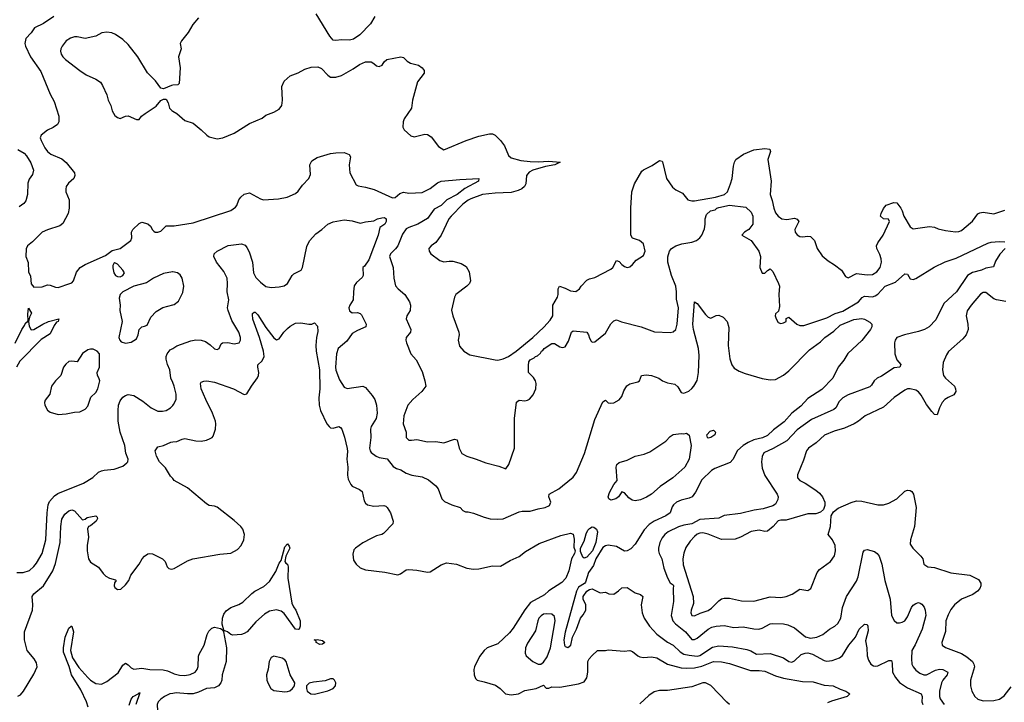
# Model space of a CAD drawing. Header units: inches. Extents: x 1245430 to 1420861, y 606325 to 671315.
# Tile 129 of 256: x 1328864 to 1336167, y 631067 to 636126. Entities that reach past the tile are written whole.
import ezdxf

# ---------------------------------------------------------------- set-up
doc = ezdxf.new("R2010")
doc.units = ezdxf.units.IN
doc.header["$MEASUREMENT"] = 0
doc.layers.add('B3623', color=7, linetype='Continuous')
doc.layers.add('B3633', color=7, linetype='Continuous')

msp = doc.modelspace()

# ---------------------------------------------------------------- linework, layer by layer
at = {"layer": 'B3623', "color": 5}
for points, elevation in [([(1329117.6, 636150), (1329042.2, 636097.8), (1328975.3, 636064.7), (1328950, 636029.5), (1328910, 635986), (1328902, 635950), (1328908, 635930), (1328945.4, 635850), (1329022.1, 635742.1), (1329090, 635574), (1329119.6, 635519.6), (1329155.8, 635410), (1329154.9, 635370), (1329143.8, 635350), (1329113.4, 635326.6), (1329070, 635307.1), (1329022.6, 635270), (1329015.8, 635250), (1329022.6, 635230), (1329050, 635176.3), (1329070.4, 635150), (1329095.5, 635130), (1329175.8, 635095.7), (1329210, 635067.6), (1329270.2, 634990), (1329274.2, 634970), (1329266.5, 634950), (1329225.7, 634914.3), (1329210.2, 634890), (1329205.8, 634870), (1329207.4, 634850), (1329230.4, 634790), (1329232.2, 634730), (1329223.1, 634690), (1329183.7, 634616.3), (1329162.5, 634597.5), (1329070, 634569.6), (1329030.7, 634550), (1328959.9, 634480.1), (1328922, 634450), (1328912.7, 634427.3), (1328911, 634370), (1328926.5, 634326.5), (1328930, 634256), (1328944.2, 634224.2), (1328950, 634168.9), (1328970, 634144), (1329030, 634146.8), (1329070, 634161), (1329090, 634158.8), (1329130, 634142.8), (1329150, 634142), (1329235.3, 634170), (1329250, 634176.3), (1329263.7, 634190), (1329285.4, 634254.6), (1329311.9, 634288.1), (1329350, 634310.8), (1329502, 634378), (1329550, 634416), (1329609.5, 634430.5), (1329688.7, 634490), (1329695.3, 634510), (1329693.2, 634550), (1329703.7, 634570), (1329750, 634614.9), (1329770, 634624.9), (1329814, 634614), (1329835.3, 634595.3), (1329848.5, 634568.5), (1329858.8, 634558.8), (1329870, 634550.7), (1329890, 634550.7), (1329910, 634558.8), (1329950, 634597.3), (1330000, 634597.4)], 860), ([(1330000, 635640.2), (1329990, 635639.3), (1329930, 635613.2), (1329910, 635619), (1329872.5, 635672.5), (1329812.5, 635732.5), (1329741.1, 635850), (1329670, 635941.6), (1329630, 635978.9), (1329575.8, 636015.8), (1329548, 636028), (1329510, 636032.5), (1329472.7, 636027.3), (1329430, 636004.5), (1329350, 635986.6), (1329290, 635997.8), (1329270, 635998.2), (1329240.5, 635990), (1329210, 635969.7), (1329179.6, 635930), (1329170.3, 635910), (1329168.1, 635891.9), (1329172.9, 635870), (1329184.6, 635850), (1329205.3, 635830), (1329310, 635748.4), (1329357.2, 635717.2), (1329430, 635684.4), (1329462.6, 635662.6), (1329479.2, 635639.2), (1329510.5, 635570), (1329521.6, 635530), (1329541.6, 635490), (1329550.5, 635450), (1329570, 635416.3), (1329590, 635400.5), (1329610, 635394), (1329649.4, 635410.6), (1329670, 635413.4), (1329730, 635386.8), (1329750, 635386.8), (1329768.7, 635410), (1329794, 635430), (1329876.2, 635483.8), (1329910, 635526), (1329930, 635538), (1329950, 635536), (1329966.8, 635510), (1329974.8, 635470), (1329992.4, 635452.4), (1330000, 635448)], 880), ([(1328850, 635162.8), (1328897.6, 635137.6), (1328916.1, 635116.1), (1328945.9, 635065.9), (1328967.2, 635010), (1328960.3, 634979.7), (1328935.3, 634944.7), (1328924.5, 634915.5), (1328922.8, 634830), (1328910, 634784.5), (1328895.5, 634764.5), (1328861.5, 634738.5)], 840), ([(1330000, 634256.1), (1329996.6, 634256.6), (1329930, 634243.9), (1329857, 634210), (1329803.8, 634176.2), (1329710, 634149.9), (1329630.2, 634110), (1329608.7, 634090), (1329601.6, 634061.6), (1329608.7, 634010), (1329607.2, 633970), (1329623.8, 633890), (1329598.8, 633770), (1329606, 633750), (1329618, 633738), (1329650, 633728), (1329690, 633737.1), (1329730, 633760.5), (1329743.1, 633790), (1329750, 633830.8), (1329769.6, 633850.4), (1329790, 633853.4), (1329810, 633862.8), (1329837.7, 633922.3), (1329876.6, 633963.4), (1329927.1, 633992.9), (1330000, 634012.2)], 860), ([(1328830, 633728.7), (1328879.4, 633830), (1328900.8, 633859.2), (1328910, 633881.3), (1328917.7, 633882.3), (1328927.2, 633892.8), (1328924.1, 633944.1), (1328930, 633987.7), (1328952, 633950), (1328938, 633922), (1328930.9, 633890), (1328934.7, 633854.7), (1328950, 633827.4), (1328970, 633829.2), (1329035.4, 633870), (1329076.9, 633890), (1329154.9, 633910), (1329148.9, 633890), (1329136.9, 633883.1), (1329121.1, 633858.9), (1329090, 633797.7), (1329023.3, 633756.7), (1328866.1, 633593.9), (1328841.9, 633550)], 840), ([(1330000, 633436.9), (1329986.6, 633470), (1329979.2, 633530), (1329961.5, 633570), (1329951.9, 633610), (1329951.9, 633630), (1329958.3, 633650), (1329981.2, 633678.8), (1330000, 633690.2)], 840), ([(1328842.8, 632030), (1328890, 632029.1), (1328936.9, 632043.1), (1328970, 632072.6), (1328990, 632097.3), (1329030.6, 632170), (1329059.5, 632270), (1329068.1, 632470), (1329075, 632530), (1329085.5, 632554.5), (1329122.3, 632597.7), (1329146.1, 632613.9), (1329338.4, 632690), (1329406.3, 632733.7), (1329448.7, 632771.3), (1329470, 632782), (1329490, 632788.5), (1329566.3, 632793.7), (1329630, 632816.3), (1329659.6, 632840.4), (1329666, 632850), (1329669.4, 632870), (1329652.2, 632912.3), (1329644.1, 632970), (1329608.4, 633070), (1329595.2, 633150), (1329593.8, 633230), (1329598.2, 633270), (1329610, 633301.3), (1329630, 633328.8), (1329650, 633341.5), (1329670, 633347.6), (1329710, 633341.1), (1329778.9, 633298.9), (1329840.5, 633250), (1329890, 633225.7), (1329923.6, 633223.6), (1329950.7, 633229.3), (1329983.6, 633250), (1330000, 633267.4)], 840), ([(1330000, 632724.4), (1329983.7, 632743.7), (1329944.7, 632804.7), (1329901.8, 632850), (1329879.2, 632890), (1329869.7, 632930), (1329890, 632959.1), (1329930, 632970.5), (1329984.4, 632995.6), (1330000, 632997.2)], 820), ([(1328850, 631112.7), (1328870, 631121.6), (1328893.6, 631150), (1328970, 631276.4), (1328993.7, 631330), (1328990, 631359.5), (1328972.8, 631390), (1328919.7, 631450), (1328898.9, 631530), (1328900.5, 631590), (1328958.2, 631750), (1328961.5, 631790), (1328957.8, 631850), (1328969.9, 631870.1), (1329041.6, 631930), (1329110, 632040.3), (1329130, 632095.3), (1329164.6, 632250), (1329168.6, 632370), (1329177, 632423), (1329199, 632461), (1329230, 632485.3), (1329250, 632492.6), (1329270, 632485.5), (1329330, 632420.3), (1329350, 632424), (1329364.5, 632435.5), (1329390, 632442.3), (1329430, 632447.7), (1329438.6, 632438.6), (1329441.3, 632430), (1329432.8, 632410), (1329390, 632375.8), (1329374.8, 632370), (1329366.7, 632353.3), (1329373.7, 632290), (1329364.9, 632230), (1329364.7, 632190), (1329374, 632130), (1329390, 632105.3), (1329450, 632067.3), (1329482.3, 632022.3), (1329502.5, 632002.6), (1329530, 631987.6), (1329575.5, 631975.5), (1329581, 631970), (1329568.4, 631951.6), (1329564.9, 631930), (1329570, 631918.8), (1329590, 631903.8), (1329614.2, 631905.9), (1329650, 631937.3), (1329673.3, 631970), (1329689.2, 632010), (1329749.6, 632090), (1329772, 632130), (1329789.7, 632150.3), (1329813.8, 632166.2), (1329830, 632170.6), (1329850, 632168), (1329924, 632130), (1329943.8, 632110), (1329957.3, 632070), (1329970, 632057.3), (1329990, 632053.4), (1330000, 632056.3)], 820), ([(1329371.4, 631030), (1329360.4, 631070), (1329318.5, 631158.5), (1329247.7, 631270), (1329232.3, 631332.3), (1329190, 631438), (1329188.9, 631470), (1329201.7, 631550), (1329230, 631615.5), (1329246.6, 631630), (1329251.3, 631630), (1329264.1, 631590), (1329241.9, 631450), (1329256.4, 631396.4), (1329304, 631324), (1329370, 631250.1), (1329390, 631230.1), (1329430, 631206.5), (1329470, 631200.7), (1329510, 631219.8), (1329594.5, 631285.5), (1329630, 631341.8), (1329650, 631356.6), (1329670, 631345.4), (1329690, 631322.6), (1329710, 631311.2), (1329770, 631320.8), (1329830, 631309.4), (1329928.7, 631308.7), (1329960.6, 631300.6), (1330000, 631282.1)], 780), ([(1329675.2, 631044.8), (1329692.2, 631090), (1329706.4, 631110), (1329747.2, 631132.8), (1329750, 631138.8), (1329755.9, 631135.9), (1329724.6, 631050)], 760), ([(1330000, 631132.9), (1329978.3, 631130), (1329938, 631110), (1329910.2, 631090), (1329891, 631070), (1329883.5, 631050), (1329890, 630958.8), (1329905.9, 630910), (1329975, 630790), (1330000, 630760.8)], 780)]:
    msp.add_lwpolyline(points, dxfattribs=dict(at, elevation=elevation))
at = {"layer": 'B3623', "color": 5, "elevation": 860}
for points in [[(1329570, 634322.7), (1329562, 634318), (1329555.2, 634304.8), (1329554.4, 634285.6), (1329563.2, 634250), (1329575.2, 634230), (1329590, 634222), (1329610, 634221.2), (1329630, 634229.2), (1329641.8, 634250), (1329629.8, 634270), (1329590, 634313.6)], [(1329390, 633685.1), (1329370, 633678.4), (1329330, 633652.3), (1329290, 633589.4), (1329250, 633595.1), (1329230, 633593.3), (1329206.4, 633573.6), (1329188.2, 633550), (1329170, 633489), (1329130, 633449.3), (1329100.7, 633410), (1329087.7, 633350), (1329054.4, 633305.6), (1329048.9, 633290), (1329050.3, 633270), (1329070, 633232.4), (1329090, 633216), (1329150, 633200.4), (1329210, 633205.5), (1329270, 633216.3), (1329310, 633218.4), (1329350, 633239.3), (1329370, 633262.8), (1329391, 633329), (1329430, 633363.8), (1329444.4, 633390), (1329459.1, 633450), (1329452.2, 633472.3), (1329440.7, 633490), (1329439.6, 633510), (1329457.4, 633550), (1329457.2, 633650), (1329439, 633670), (1329410, 633684.5)]]:
    msp.add_lwpolyline(points, close=True, dxfattribs=at)
at = {"layer": 'B3633', "color": 5}
for points, elevation in [([(1330190, 636138.9), (1330149.1, 636090.9), (1330114.6, 636030), (1330064.9, 635970), (1330055.8, 635950), (1330061.3, 635910), (1330043.1, 635850), (1330054.9, 635770), (1330047.1, 635652.9), (1330036.8, 635643.2), (1330000, 635640.2)], 880), ([(1331499.5, 636150), (1331465.9, 636094.1), (1331387.5, 636012.5), (1331339.1, 635980.9), (1331310, 635973.6), (1331250, 635977.2), (1331210, 635971.8), (1331190, 635975.1), (1331164.8, 636004.8), (1331062.4, 636170)], 880), ([(1330000, 635448), (1330030.8, 635430), (1330090, 635378), (1330150, 635358.8), (1330210.8, 635310), (1330251.3, 635270), (1330270, 635258.8), (1330330, 635242.8), (1330370.7, 635250.7), (1330454.8, 635285.2), (1330570, 635357.3), (1330663.2, 635396.8), (1330690, 635418.8), (1330750, 635439.3), (1330790, 635463), (1330809.6, 635490.4), (1330813.3, 635530), (1330809.7, 635630), (1330825.6, 635670), (1330870, 635708.9), (1330930, 635731.8), (1330980.2, 635759.8), (1331025.5, 635774.5), (1331075.4, 635775.4), (1331103.2, 635763.2), (1331150, 635713.7), (1331170, 635700.3), (1331210, 635698.9), (1331250, 635712.2), (1331337.8, 635762.2), (1331385.1, 635794.9), (1331430, 635814.4), (1331470, 635812.7), (1331490, 635802), (1331510, 635782.8), (1331530, 635778.2), (1331551.7, 635788.2), (1331567.4, 635812.6), (1331588.1, 635831.9), (1331691, 635851), (1331710, 635844.6), (1331737.6, 635817.6), (1331763.4, 635803.4), (1331822.8, 635790), (1331850.7, 635770), (1331864, 635750), (1331864, 635730), (1331814.6, 635665.4), (1331778, 635530), (1331770.4, 635470), (1331716.5, 635390), (1331708.5, 635370), (1331706.4, 635330), (1331715.8, 635310), (1331766.2, 635266.2), (1331790, 635256.8), (1331870, 635277), (1331890, 635275.7), (1331916.8, 635256.8), (1331970, 635185), (1332010, 635161.1), (1332175.1, 635230), (1332270, 635263.2), (1332350, 635280.1), (1332370, 635279.5), (1332391, 635270), (1332430.2, 635230), (1332459, 635190), (1332490, 635120.4), (1332510, 635101.3), (1332582.4, 635082.4), (1332650, 635074), (1332710, 635071.9), (1332790, 635077.9), (1332872, 635070), (1332832.7, 635050), (1332763.3, 635036.7), (1332669.6, 635010.4), (1332643, 634997), (1332622.4, 634970), (1332617.8, 634910), (1332609.2, 634890.8), (1332587.8, 634872.2), (1332560.5, 634859.5), (1332510, 634845.5), (1332390, 634841), (1332296, 634830), (1332210, 634798.6), (1332190, 634787.2), (1332150, 634758.6), (1332063.5, 634670), (1332048.2, 634650), (1331991.5, 634528.5), (1331950, 634475.1), (1331916, 634450), (1331898.8, 634430), (1331900.7, 634410), (1331914.8, 634390), (1331980.3, 634340.3), (1332010, 634330.4), (1332050, 634337), (1332076.2, 634336.2), (1332139.9, 634319.9), (1332177, 634297), (1332197.1, 634257.1), (1332207.6, 634190), (1332199.6, 634170), (1332180.3, 634150), (1332100.3, 634090), (1332088.2, 634070), (1332068.1, 633971.9), (1332076, 633930), (1332122.4, 633810), (1332124.4, 633790), (1332117, 633750), (1332125.9, 633705.9), (1332158, 633670), (1332202.9, 633642.9), (1332390, 633604.9), (1332410, 633603), (1332450, 633612.7), (1332489.7, 633630.3), (1332546.6, 633670), (1332670, 633770.5), (1332752.5, 633847.5), (1332799.8, 633900.2), (1332818, 633930), (1332819.6, 634010), (1332852, 634070), (1332858.4, 634090), (1332857.2, 634130), (1332869.1, 634150.9), (1332910, 634137.1), (1332950, 634115.5), (1332990, 634110.6), (1333017.2, 634130), (1333029.4, 634150), (1333070, 634195.5), (1333090, 634205.5), (1333130, 634214.2), (1333250, 634277.6), (1333262.4, 634290), (1333290, 634341.6), (1333310, 634333.7), (1333330, 634310.4), (1333350, 634296.4), (1333370, 634290.4), (1333390, 634294.9), (1333409.7, 634310.3), (1333437.4, 634342.6), (1333490, 634379.4), (1333503.4, 634410), (1333490, 634464.8), (1333462.2, 634490), (1333410, 634505.6), (1333398.1, 634530), (1333396.4, 634730), (1333404.1, 634850), (1333425, 634910), (1333477.8, 635002.2), (1333490, 635013.9), (1333555.9, 635044.1), (1333610, 635082.4), (1333630, 635078.4), (1333633.2, 635073.2), (1333661.2, 634950), (1333705.3, 634885.3), (1333730, 634864.4), (1333780.9, 634840.9), (1333819.1, 634790), (1333850, 634783.2), (1333870, 634784.3), (1334026, 634810), (1334091.3, 634830), (1334113.1, 634850), (1334137.3, 634910), (1334147.7, 634950), (1334158.5, 635041.5), (1334165.3, 635070), (1334175.8, 635090), (1334233.3, 635130), (1334310, 635162.2), (1334391.9, 635171.9), (1334427.5, 635167.5), (1334433.4, 635150), (1334412.2, 635090), (1334438.3, 634930), (1334431.6, 634830), (1334446.3, 634786.3), (1334456.9, 634730), (1334470, 634695.5), (1334490, 634668.7), (1334517.3, 634650), (1334555, 634644.9), (1334610, 634653.7), (1334630, 634646.8), (1334642, 634630), (1334614.6, 634570), (1334616.5, 634550), (1334630, 634530.4), (1334650, 634519.6), (1334670, 634516.9), (1334710, 634522.4), (1334730, 634518.4), (1334740.5, 634510), (1334759.5, 634490), (1334778.6, 634430), (1334816.7, 634376.7), (1334859.8, 634339.8), (1334908.4, 634310), (1334959.6, 634270), (1334990, 634223.7), (1335010, 634211.6), (1335070, 634244), (1335150, 634234.7), (1335190, 634237.3), (1335222, 634258), (1335245.7, 634290), (1335255.1, 634330), (1335253.7, 634353.7), (1335244.7, 634384.8), (1335222.4, 634430), (1335219.6, 634450), (1335228.3, 634471.7), (1335269.4, 634530), (1335315.3, 634630), (1335308.4, 634648.4), (1335270, 634649.2), (1335249.2, 634670), (1335253.2, 634690), (1335270, 634726), (1335290, 634750.3), (1335348, 634770), (1335370, 634767.7), (1335399.3, 634730), (1335410.4, 634710), (1335423, 634670), (1335469.1, 634590), (1335490, 634574.9), (1335612.2, 634592.2), (1335650, 634588.2), (1335676.2, 634576.2), (1335730, 634563.7), (1335805.4, 634554.6), (1335830, 634556.4), (1335850, 634564.4), (1335870, 634580.4), (1335930, 634633.7), (1335970, 634686.7), (1335985.9, 634694.1), (1336010, 634698.5), (1336090, 634687.6), (1336170, 634713)], 880), ([(1330000, 634597.4), (1330010, 634597.4), (1330150, 634621.5), (1330430, 634712), (1330464.7, 634735.3), (1330475.1, 634750), (1330490, 634790.6), (1330503.6, 634810), (1330530, 634832.2), (1330550, 634838.4), (1330570, 634842.4), (1330650, 634797.1), (1330671.9, 634791.9), (1330783, 634797), (1330848.3, 634811.7), (1330910, 634838), (1330930, 634855.3), (1330961.4, 634898.6), (1331009.9, 634950.1), (1331021.9, 634978.1), (1331016, 635050), (1331030, 635079.4), (1331070, 635103.9), (1331170, 635133.4), (1331210, 635139.7), (1331270, 635141.5), (1331307.6, 635127.6), (1331317.6, 635110), (1331307.4, 635050), (1331312.6, 634990), (1331361.1, 634901.1), (1331374, 634894), (1331430, 634885.5), (1331493.6, 634866.4), (1331630, 634804.9), (1331650, 634807.7), (1331682.8, 634837.2), (1331710, 634846.4), (1331750, 634840.3), (1331850, 634845.4), (1331910, 634874.5), (1331963.2, 634916.8), (1331990, 634928.7), (1332130, 634942.4), (1332270.7, 634950), (1332267.6, 634930), (1332164.7, 634875.3), (1332110, 634830.8), (1332032.6, 634790), (1331990, 634749.9), (1331937.8, 634722.2), (1331890, 634651.5), (1331817.3, 634610), (1331750, 634586.9), (1331730, 634575.6), (1331704.7, 634535.3), (1331668.2, 634450), (1331652.9, 634427.1), (1331615.6, 634390), (1331608.2, 634370), (1331635.6, 634290), (1331640.3, 634210), (1331652.4, 634152.4), (1331670.4, 634130), (1331722, 634090), (1331755.2, 634035.2), (1331763.1, 634010), (1331760.3, 633970), (1331734.9, 633930), (1331731.5, 633910), (1331765.3, 633830), (1331762, 633810), (1331730.4, 633770), (1331728, 633750), (1331732.2, 633730), (1331765.5, 633650), (1331804.4, 633604.4), (1331850, 633518.8), (1331870.4, 633449.6), (1331877, 633410), (1331847, 633370), (1331779.5, 633310), (1331743.7, 633270), (1331713.4, 633190), (1331708.8, 633130), (1331730.6, 633069.4), (1331730.8, 633030), (1331750, 633010.8), (1331770, 633008.5), (1331810, 633014.9), (1331890, 632997.1), (1331950, 632998.8), (1332010, 632990.8), (1332090, 633016), (1332110, 633011.3), (1332123, 632950), (1332143.1, 632910), (1332181.3, 632890), (1332250, 632869.6), (1332321.1, 632841.1), (1332417.3, 632817.3), (1332470, 632797.8), (1332491.9, 632828.1), (1332533.6, 632950), (1332534.2, 633170), (1332550, 633291.3), (1332570, 633306.8), (1332610, 633302), (1332630, 633304.9), (1332645.8, 633314.2), (1332673.6, 633346.4), (1332691.8, 633390), (1332694.5, 633430), (1332689.4, 633450), (1332674.2, 633474.2), (1332639.3, 633510), (1332638, 633562), (1332641.2, 633590), (1332650, 633604.7), (1332680.4, 633619.6), (1332690, 633630.8), (1332704.7, 633635.3), (1332726, 633654), (1332735.3, 633670), (1332745.1, 633674.9), (1332753.2, 633690), (1332810, 633726.8), (1332830, 633726), (1332870, 633701), (1332890, 633696), (1332910, 633701), (1332935.8, 633744.2), (1332957.7, 633810), (1332970, 633820.2), (1333070.1, 633810.1), (1333083.7, 633790), (1333090, 633764.7), (1333102.4, 633742.4), (1333110, 633734.8), (1333130, 633737.3), (1333210, 633801.6), (1333248.7, 633871.3), (1333270, 633893.4), (1333290, 633902), (1333327, 633887), (1333474, 633850), (1333573.7, 633813.7), (1333690, 633807.9), (1333710, 633813.1), (1333730, 633828.8), (1333740.3, 633870), (1333750.5, 633990), (1333735, 634055), (1333736.3, 634110), (1333730.5, 634150), (1333697.5, 634230), (1333671.7, 634330), (1333672.2, 634367.8), (1333683, 634410), (1333698.4, 634430), (1333730.8, 634449.2), (1333775.2, 634464.8), (1333850, 634475.9), (1333885.1, 634490), (1333909.6, 634510), (1333923.6, 634530), (1333943.9, 634576.1), (1333949.6, 634610), (1333949.4, 634650.6), (1333958, 634682), (1333988, 634710), (1334023.3, 634716.7), (1334036, 634730), (1334050, 634734.2), (1334130, 634750.8), (1334250, 634737), (1334290, 634700.5), (1334303.1, 634670), (1334302.4, 634610), (1334271.8, 634570), (1334240.5, 634550), (1334220.7, 634530), (1334288.4, 634488.4), (1334345.8, 634410), (1334358.2, 634370), (1334353.4, 634290), (1334370, 634248.5), (1334390, 634248.4), (1334410, 634268), (1334430, 634279.3), (1334450, 634259.1), (1334493.1, 634170), (1334500.2, 634150), (1334494, 634090), (1334499, 634001), (1334493.4, 633966.6), (1334470, 633946), (1334468, 633930), (1334474, 633910), (1334490, 633882), (1334510, 633873.4), (1334530, 633878), (1334549.2, 633890), (1334550, 633912), (1334570, 633921), (1334628.2, 633868.2), (1334650, 633858.9), (1334679.5, 633860.5), (1334770, 633888.1), (1334850, 633915.5), (1334912.5, 633947.5), (1334970, 633966.2), (1335084.8, 634035.2), (1335113.5, 634066.5), (1335130, 634075.8), (1335190, 634072.1), (1335210, 634078.4), (1335230, 634091.8), (1335283.4, 634150), (1335359.7, 634180.3), (1335430, 634242), (1335450, 634239.1), (1335470, 634206), (1335490, 634200.8), (1335510, 634207.6), (1335648, 634292), (1335727.7, 634332.3), (1335810, 634358), (1336046, 634470), (1336070, 634477.3), (1336130, 634482), (1336170, 634480.7)], 860), ([(1330000, 633690.2), (1330030, 633708.4), (1330134.7, 633745.2), (1330170, 633753.1), (1330210, 633751.7), (1330241.6, 633741.6), (1330277.1, 633717.1), (1330310, 633685.7), (1330330, 633681.6), (1330342.7, 633690), (1330357.6, 633722.4), (1330368.2, 633731.8), (1330407.5, 633732.5), (1330455.9, 633724.1), (1330492.8, 633730), (1330501.5, 633750), (1330501, 633770), (1330490, 633809.2), (1330437.2, 633897.2), (1330409.8, 633970), (1330406.6, 633990), (1330414.4, 634050), (1330402.1, 634110), (1330405.8, 634170), (1330402.5, 634210), (1330379.2, 634259.2), (1330323.5, 634330), (1330304.5, 634370), (1330307, 634390), (1330329.6, 634410), (1330410, 634453), (1330510, 634464.4), (1330535.8, 634455.8), (1330550, 634437.3), (1330565.2, 634405.2), (1330590.2, 634330), (1330599.6, 634250), (1330616, 634216), (1330650, 634180.4), (1330690, 634148.8), (1330730, 634140.3), (1330790, 634144.9), (1330825.5, 634154.5), (1330849.6, 634170), (1330884.5, 634230), (1330897.6, 634242.4), (1330952.1, 634270), (1330961.5, 634290), (1330994.4, 634445.6), (1331013.9, 634486.1), (1331060.5, 634539.5), (1331105.6, 634570), (1331148.9, 634611.1), (1331190, 634627.8), (1331270, 634642), (1331330, 634634), (1331390, 634618.4), (1331430, 634628.5), (1331490, 634635.6), (1331517, 634650), (1331550, 634658.2), (1331570, 634659), (1331583.1, 634650), (1331582.6, 634630), (1331572, 634610), (1331535.2, 634584.8), (1331523.1, 634530), (1331454, 634346), (1331422, 634298), (1331410.6, 634290), (1331410.8, 634230), (1331404.1, 634215.9), (1331361.4, 634178.6), (1331345.5, 634154.5), (1331339, 634110), (1331338.5, 634050), (1331312.2, 634010), (1331304.9, 633990), (1331310, 633967.7), (1331330, 633952.7), (1331370, 633954.6), (1331390, 633947.2), (1331398.6, 633938.6), (1331432.9, 633870), (1331432.4, 633850), (1331370, 633823.6), (1331330, 633799.5), (1331290, 633742.1), (1331227.1, 633690), (1331214.2, 633650), (1331206, 633550), (1331209.4, 633529.4), (1331236.3, 633456.3), (1331270, 633402.4), (1331292.2, 633392.2), (1331410.4, 633410.4), (1331430, 633399.1), (1331479.8, 633339.8), (1331498.5, 633310), (1331510.9, 633270), (1331516.8, 633210), (1331509.4, 633170), (1331470.2, 633110), (1331466.7, 633090), (1331469.3, 633030), (1331459.6, 632950), (1331463.1, 632930), (1331470, 632919.3), (1331508.5, 632890), (1331530, 632880.7), (1331590, 632871.1), (1331635.5, 632815.5), (1331660, 632800), (1331690.8, 632790), (1331730, 632764.9), (1331772, 632750), (1331850, 632737.6), (1331896.4, 632716.4), (1331951.3, 632671.3), (1331968.5, 632650), (1331995.6, 632575.6), (1332016.1, 632556.1), (1332070, 632530.5), (1332130.4, 632510.4), (1332150, 632487.3), (1332170, 632478.8), (1332190, 632478.8), (1332230, 632468.4), (1332310, 632437.7), (1332353, 632427), (1332410, 632423.1), (1332450, 632426.7), (1332570, 632478.7), (1332590, 632483.1), (1332650, 632483.1), (1332710, 632501.1), (1332762, 632510), (1332794.2, 632525.9), (1332802.9, 632550), (1332789.6, 632590), (1332791.6, 632610), (1332864.2, 632650), (1332889.6, 632670), (1332970, 632735.5), (1332994.7, 632770), (1333052.5, 632910), (1333130, 633163), (1333190, 633294.8), (1333210, 633306), (1333230, 633286), (1333250, 633282.8), (1333270, 633287.3), (1333310, 633307.3), (1333330, 633334), (1333345.8, 633374.2), (1333368.2, 633411.8), (1333390, 633427.4), (1333450, 633440.7), (1333461.2, 633450), (1333475.3, 633490), (1333510, 633493.4), (1333550, 633488), (1333604.7, 633470), (1333631.3, 633450), (1333670, 633434), (1333723.9, 633423.9), (1333744.5, 633404.4), (1333770, 633363.9), (1333790, 633357.8), (1333826.6, 633373.4), (1333848.6, 633391.4), (1333865.1, 633410), (1333889.1, 633450.9), (1333900.2, 633510), (1333902.9, 633637.1), (1333898.8, 633690), (1333862.6, 633830), (1333857, 633870), (1333870, 634036), (1333890, 634022.8), (1333950, 633940.5), (1333970, 633921.6), (1333990, 633913.4), (1334030, 633934), (1334050, 633935.5), (1334081.3, 633921.3), (1334110.8, 633890), (1334123.7, 633843.7), (1334118.3, 633710), (1334131.6, 633611.5), (1334146.9, 633566.9), (1334164.4, 633544.4), (1334201.7, 633521.7), (1334244.7, 633504.7), (1334370, 633467.7), (1334430, 633456.3), (1334470, 633459.3), (1334530, 633490.3), (1334570, 633523.8), (1334722, 633678), (1334802.7, 633737.3), (1334837.2, 633770), (1334902.1, 633817.9), (1334950, 633862.6), (1335050, 633904.9), (1335110.4, 633910.4), (1335130, 633906), (1335170, 633883.8), (1335185.5, 633870), (1335183.7, 633850), (1335175.3, 633830), (1335110, 633747.6), (1335006.9, 633653.1), (1334977.8, 633602.2), (1334934.6, 633550), (1334894.3, 633470), (1334814.4, 633385.6), (1334710, 633317.3), (1334657.4, 633262.6), (1334590.9, 633209.1), (1334534.9, 633145.1), (1334454.1, 633085.9), (1334410, 633045), (1334374.1, 633025.9), (1334308.9, 633011.1), (1334266.8, 632993.2), (1334230.8, 632970), (1334188.2, 632931.8), (1334153.7, 632866.3), (1334134.7, 632845.3), (1334020.2, 632799.8), (1333995.5, 632784.5), (1333923.3, 632716.6), (1333876.5, 632623.5), (1333851.1, 632590), (1333830, 632580.2), (1333770, 632565.5), (1333736.5, 632550), (1333712.9, 632530), (1333704, 632516), (1333687.8, 632470), (1333657.4, 632450), (1333569.6, 632410.4), (1333534.3, 632385.7), (1333495.1, 632344.9), (1333430, 632237.6), (1333396.7, 632203.3), (1333370, 632189.6), (1333350, 632187.8), (1333290, 632220.7), (1333230, 632230.5), (1333210, 632226.5), (1333190, 632214.1), (1333136.6, 632130), (1333120, 632080), (1333083.5, 632030), (1333061.6, 631958.4), (1333053.7, 631946.3), (1333010, 631919.5), (1332994.7, 631890), (1332910, 631586.8), (1332900.5, 631530), (1332905, 631490), (1332910, 631481.2), (1332930, 631472.1), (1332951, 631490), (1332964.5, 631550), (1332994.1, 631610), (1333022.8, 631690), (1333044, 631716), (1333063.2, 631750), (1333062.8, 631790), (1333043.2, 631830), (1333044, 631850), (1333070, 631891.6), (1333090, 631903.9), (1333110, 631906.7), (1333170, 631879.1), (1333210, 631882.8), (1333234, 631870), (1333270, 631867.3), (1333306.8, 631893.2), (1333330, 631916), (1333370, 631918.8), (1333430, 631877.4), (1333470, 631866), (1333486, 631850), (1333473.2, 631790), (1333480.6, 631730), (1333495.8, 631690), (1333534.6, 631630), (1333590.7, 631570.7), (1333670, 631512.3), (1333710, 631489.2), (1333762, 631442), (1333790, 631424.2), (1333830, 631415.3), (1333890, 631407.9), (1333910, 631412.6), (1334003.4, 631476.6), (1334050, 631484.8), (1334150, 631478.4), (1334257.1, 631457.1), (1334287.5, 631447.5), (1334330, 631423.9), (1334430, 631428.1), (1334530, 631395.2), (1334570, 631370.2), (1334590, 631365.2), (1334610, 631375), (1334659.9, 631420.1), (1334690, 631432.2), (1334710, 631434.1), (1334743.3, 631423.3), (1334830, 631375.5), (1334850, 631371.5), (1334890, 631375.8), (1334944.2, 631395.8), (1334966.4, 631413.6), (1335014.6, 631490), (1335063.6, 631550), (1335090, 631608), (1335130, 631644.9), (1335150, 631642.8), (1335155.8, 631630), (1335156.3, 631596.3), (1335137.2, 631522.8), (1335146.7, 631470), (1335148.8, 631410), (1335159, 631379), (1335178.2, 631350), (1335197.5, 631337.5), (1335210, 631334.6), (1335230, 631338), (1335310, 631375.5), (1335330, 631376.4), (1335336.3, 631356.3), (1335337.9, 631290), (1335360.1, 631250), (1335390, 631214.8), (1335450, 631173.2), (1335549.4, 631129.4), (1335557.1, 631110), (1335555.8, 631070), (1335562.1, 631050)], 840), ([(1336174, 634430), (1336132.7, 634387.3), (1336102.8, 634337.2), (1336085.8, 634294.2), (1336030, 634283.8), (1335997.1, 634270), (1335930, 634252), (1335893.8, 634230), (1335812.8, 634110), (1335717.7, 634022.3), (1335658.7, 633901.3), (1335609.3, 633850.7), (1335575.5, 633830), (1335530, 633813.8), (1335426, 633790), (1335370.3, 633769.7), (1335358.4, 633750), (1335353, 633730), (1335354.4, 633650), (1335370, 633604), (1335398.8, 633570), (1335391, 633550), (1335350, 633544.8), (1335256.2, 633483.8), (1335224.9, 633470), (1335201.5, 633450), (1335183.2, 633416.8), (1335170, 633405.7), (1335010, 633345.3), (1334970, 633324.4), (1334942.9, 633297.1), (1334918, 633250), (1334903.4, 633236.6), (1334736.4, 633163.6), (1334630, 633085.3), (1334554.5, 633005.5), (1334452.7, 632947.3), (1334383.7, 632916.3), (1334370, 632889), (1334366.8, 632850), (1334370, 632803), (1334390, 632748.9), (1334482.7, 632610), (1334490.1, 632590), (1334488, 632570), (1334470, 632536.5), (1334450, 632523.4), (1334378.6, 632501.4), (1334310.8, 632490.8), (1334210, 632466.3), (1334088.3, 632451.6), (1334048.8, 632431.2), (1333910, 632421.4), (1333850, 632388.7), (1333790, 632380.2), (1333750, 632367.2), (1333674.3, 632330), (1333649.2, 632310), (1333630, 632286.6), (1333611.1, 632250), (1333601.1, 632210), (1333601.6, 632190), (1333606.2, 632170), (1333626, 632130), (1333642, 632062), (1333668.8, 631988.8), (1333690, 631951.3), (1333710, 631938), (1333714, 631930), (1333710.8, 631910), (1333713.3, 631813.3), (1333696.2, 631710), (1333708.8, 631670), (1333728.9, 631648.9), (1333803, 631590), (1333850, 631531.2), (1333870, 631531.8), (1333890, 631541.6), (1333970, 631608), (1333997, 631623), (1334030, 631632.2), (1334090, 631635.2), (1334161.6, 631621.6), (1334230, 631625.9), (1334310, 631611), (1334346, 631610), (1334370, 631615.5), (1334430, 631647.2), (1334450, 631650.2), (1334530, 631648.4), (1334561.5, 631641.5), (1334610, 631618.3), (1334692.7, 631552.7), (1334730, 631543.2), (1334777, 631550), (1334820.5, 631570), (1334869.7, 631610), (1334910, 631630.2), (1334932.7, 631650), (1334953.6, 631690), (1334967.2, 631770), (1334997.1, 631850), (1335070, 631963.8), (1335084.1, 631995.9), (1335119.3, 632180.7), (1335130, 632194.9), (1335150, 632198.5), (1335203.6, 632183.6), (1335224.2, 632170), (1335238.3, 632150), (1335259.7, 632090), (1335281.1, 631970), (1335320.2, 631830), (1335330, 631711), (1335350, 631672.7), (1335370, 631657), (1335390, 631655.3), (1335410, 631660.2), (1335430, 631671.7), (1335450, 631699.5), (1335479.3, 631770), (1335490, 631785.7), (1335510, 631800.3), (1335530, 631805.3), (1335542, 631802), (1335554.4, 631794.4), (1335572.1, 631772.1), (1335580.8, 631750), (1335585, 631710), (1335557.1, 631610), (1335507, 631493), (1335482.2, 631450), (1335478.3, 631390), (1335481.9, 631350), (1335490.2, 631330), (1335510, 631306), (1335541.8, 631281.8), (1335570, 631270.2), (1335590, 631269.4), (1335655.9, 631304.1), (1335687, 631313), (1335710.4, 631310), (1335747.6, 631290), (1335743.9, 631270), (1335711.6, 631230), (1335702.2, 631210), (1335685.6, 631150), (1335686.2, 631110), (1335692, 631092), (1335720.7, 631050)], 860), ([(1330000, 634012.2), (1330010, 634014.9), (1330041.3, 634038.7), (1330074.9, 634105.1), (1330082, 634150), (1330069.8, 634210), (1330054.1, 634234.1), (1330035.8, 634250), (1330000, 634256.1)], 860), ([(1336177.3, 634037.3), (1336108.7, 634048.7), (1336090, 634058), (1336030, 634103.6), (1336010, 634103.6), (1335990, 634091.3), (1335920.3, 634010), (1335892.7, 633967.3), (1335884.6, 633930), (1335897.4, 633870), (1335898.9, 633830), (1335884.2, 633790), (1335859.4, 633760.6), (1335753.8, 633666.2), (1335737.5, 633642.5), (1335714.1, 633585.9), (1335707.9, 633532.1), (1335716.5, 633490), (1335730.3, 633470), (1335797.4, 633410), (1335806.3, 633390), (1335807.2, 633370), (1335793.7, 633346.3), (1335750, 633326.2), (1335725.7, 633310), (1335706.3, 633290), (1335685.3, 633250), (1335670, 633198), (1335650, 633200.9), (1335630, 633222.4), (1335590, 633273.5), (1335550, 633343.1), (1335530, 633367.7), (1335510, 633379.8), (1335470, 633390.8), (1335450, 633389.7), (1335430, 633381), (1335350, 633327), (1335270, 633254.8), (1335135.8, 633190), (1335086.4, 633150), (1335052.7, 633130), (1334980.8, 633099.2), (1334904.2, 633075.8), (1334832.7, 633047.3), (1334771.6, 632990), (1334715.3, 632950), (1334699.3, 632930), (1334678.3, 632861.7), (1334632.7, 632752.7), (1334632.4, 632730), (1334650.3, 632710.2), (1334690, 632690.3), (1334770, 632638.9), (1334796.4, 632616.4), (1334818.3, 632590), (1334834.9, 632550), (1334834.9, 632525.1), (1334825.1, 632494.9), (1334804.7, 632475.3), (1334770, 632464.5), (1334710, 632463.9), (1334550, 632417), (1334510, 632417.7), (1334490, 632412.4), (1334453.4, 632370), (1334410, 632334), (1334390, 632331.9), (1334350, 632341.7), (1334290, 632333.6), (1334210, 632289.8), (1334170, 632277.1), (1334070, 632274), (1333970, 632312.7), (1333930, 632322.1), (1333910, 632320.4), (1333890, 632312), (1333870, 632296.6), (1333838.4, 632261.6), (1333806, 632214), (1333789.1, 632170.9), (1333781.8, 632130), (1333785.4, 632085.4), (1333858.6, 631850), (1333861.4, 631798.6), (1333844.9, 631750), (1333842.6, 631730), (1333850, 631710.8), (1333870, 631706.7), (1333912, 631728), (1333970, 631747.3), (1333995.3, 631764.7), (1334050, 631819.7), (1334070, 631832.5), (1334090, 631838.3), (1334130, 631837.4), (1334218.5, 631818.5), (1334310, 631815.5), (1334430, 631848.4), (1334510, 631843.8), (1334549.1, 631850.9), (1334592.6, 631867.4), (1334650, 631906), (1334710, 631895.5), (1334731.5, 631910), (1334778.9, 632030), (1334796.3, 632050), (1334876.9, 632110), (1334907.8, 632152.2), (1334915.6, 632190), (1334912.2, 632230), (1334892, 632272), (1334859.7, 632310), (1334876.9, 632370), (1334883.6, 632450), (1334900.6, 632479.4), (1334935.2, 632504.8), (1335032.5, 632547.5), (1335070, 632559.1), (1335110, 632557.8), (1335230, 632531.1), (1335270.3, 632530.3), (1335310, 632542.9), (1335370, 632574.5), (1335430, 632631.3), (1335450, 632638.5), (1335470, 632636.9), (1335481.6, 632630), (1335494.6, 632610), (1335512.6, 632510), (1335500.3, 632370), (1335471.4, 632270), (1335470, 632238), (1335487.6, 632210), (1335548.5, 632150), (1335561.6, 632130), (1335570.8, 632090), (1335601, 632070), (1335650, 632064.7), (1335770, 632025.4), (1335910.6, 632010), (1335976, 631976), (1335992, 631950), (1335993.1, 631930), (1335984.6, 631910), (1335967.4, 631890), (1335933.2, 631866.8), (1335849.6, 631830.4), (1335798, 631790), (1335770, 631754.3), (1335750, 631716.2), (1335734.3, 631670), (1335730, 631592.7), (1335703.1, 631510), (1335707.2, 631490), (1335730, 631472.2), (1335850, 631428.5), (1335890, 631403.5), (1335930.2, 631370), (1335941.5, 631350), (1335945, 631330), (1335917.3, 631230), (1335916.5, 631190), (1335926, 631150), (1335948, 631110), (1335970.6, 631090.6), (1336010, 631077.3), (1336090, 631080.2), (1336130.6, 631089.4), (1336166.1, 631113.9), (1336219.2, 631180.7)], 880), ([(1330000, 632997.2), (1330030, 633000.3), (1330070, 633017.4), (1330090, 633020.8), (1330170, 633003.7), (1330210, 633002), (1330248.7, 633010), (1330278, 633022), (1330291.5, 633028.5), (1330300.1, 633039.9), (1330316.3, 633090), (1330319.7, 633130), (1330315.6, 633150), (1330295, 633210), (1330244.5, 633310), (1330211.5, 633390), (1330205.1, 633430), (1330210, 633438.8), (1330230, 633447.7), (1330251.5, 633448.5), (1330310, 633440.2), (1330450, 633391.1), (1330530, 633347.6), (1330550, 633352), (1330582.5, 633410), (1330628.2, 633471.8), (1330636.2, 633490), (1330637.8, 633510), (1330629.7, 633550.3), (1330631.1, 633568.9), (1330662.7, 633597.3), (1330677.3, 633630), (1330672.6, 633670), (1330642.4, 633770), (1330592.9, 633907.1), (1330590, 633942), (1330591.5, 633948.5), (1330602.9, 633957.1), (1330610, 633957.1), (1330630, 633937.3), (1330690, 633843.8), (1330750, 633768.8), (1330770, 633754.4), (1330790, 633761.6), (1330822.4, 633810), (1330850, 633838.4), (1330870, 633854.4), (1330910, 633875.5), (1330950, 633878), (1331010, 633868.2), (1331030, 633870.5), (1331050, 633879.1), (1331074.3, 633854.3), (1331075.8, 633815.8), (1331066.2, 633770), (1331061.2, 633710), (1331063.8, 633670), (1331088.4, 633530), (1331090.5, 633390), (1331083, 633323), (1331084.4, 633270), (1331094.3, 633230), (1331142.2, 633130), (1331159.5, 633110), (1331170, 633102.2), (1331190, 633099.6), (1331231.1, 633111.1), (1331243.7, 633103.7), (1331253.4, 633090), (1331273, 633033), (1331292.2, 632947.8), (1331295.1, 632924.9), (1331290.3, 632870), (1331298.6, 632810), (1331295.9, 632750), (1331301.3, 632721.3), (1331320.5, 632680.5), (1331330, 632668.4), (1331385.3, 632645.2), (1331405.5, 632630), (1331419.9, 632559.9), (1331430, 632542), (1331444, 632530), (1331490, 632519.6), (1331565.2, 632525.2), (1331579.9, 632519.9), (1331590.5, 632510.5), (1331613.4, 632470), (1331634, 632410), (1331630.7, 632390), (1331562.3, 632317.7), (1331550.2, 632309.8), (1331510, 632300.4), (1331470, 632282), (1331410, 632248.5), (1331354.9, 632210), (1331343.6, 632196.4), (1331335.1, 632164.9), (1331341.1, 632121.1), (1331359.3, 632090), (1331390, 632064.4), (1331430, 632048.7), (1331572, 632032), (1331670, 632010.6), (1331690, 632018), (1331730, 632047.7), (1331750, 632050.7), (1331810, 632046), (1331890, 632031), (1331910, 632034.8), (1331990, 632086.7), (1332030, 632100.3), (1332104.7, 632090), (1332181.7, 632061.7), (1332230, 632054), (1332270, 632056.1), (1332370, 632078.4), (1332430, 632074.9), (1332503, 632117), (1332570, 632147.7), (1332615.6, 632184.4), (1332716.3, 632243.7), (1332877.3, 632302.7), (1332950, 632320.2), (1332970, 632312.2), (1332976.9, 632276.9), (1332975.4, 632215.4), (1332984.5, 632190), (1332979.6, 632170), (1332957.2, 632130), (1332938.3, 632041.7), (1332914, 631986), (1332885.4, 631954.6), (1332790, 631893.2), (1332756.2, 631863.8), (1332652.8, 631807.2), (1332610, 631751.6), (1332524.8, 631615.2), (1332497.4, 631582.6), (1332410, 631499.7), (1332330.4, 631470), (1332308.1, 631450), (1332273.5, 631406.5), (1332236.8, 631330), (1332232.4, 631310), (1332234.3, 631270), (1332244.1, 631244.1), (1332256.4, 631230), (1332310, 631218.6), (1332392.6, 631192.6), (1332428.9, 631170), (1332467, 631130), (1332510, 631121.8), (1332563.7, 631130), (1332610, 631154.9), (1332694, 631170), (1332750, 631194), (1332770, 631172), (1332790, 631171.3), (1332810, 631180.7), (1332870, 631179.1), (1333010, 631203.1), (1333050, 631219.3), (1333070, 631247.3), (1333078.4, 631290), (1333079.3, 631370), (1333089.2, 631390), (1333110, 631414.8), (1333150, 631451), (1333210, 631451.3), (1333230, 631456), (1333346.6, 631446.6), (1333390, 631450.3), (1333410, 631443.6), (1333450, 631410.3), (1333464.1, 631404.1), (1333490, 631399.7), (1333550, 631402.6), (1333590, 631396.4), (1333670, 631348.8), (1333770, 631322.5), (1333810, 631319.1), (1333870, 631321.9), (1333924.3, 631335.7), (1334010, 631368.3), (1334070, 631366.8), (1334130, 631353.7), (1334283.5, 631303.5), (1334350, 631303.2), (1334390, 631297.7), (1334470, 631263.2), (1334530, 631246.8), (1334670, 631221.3), (1334750, 631218.8), (1334830, 631192.8), (1334898, 631190), (1334950, 631163), (1334991.3, 631150), (1335022, 631130), (1335002, 631110), (1334884.5, 631075.5), (1334856.7, 631063.3)], 820), ([(1330000, 633267.4), (1330006.1, 633273.9), (1330024.4, 633310), (1330024.7, 633350), (1330010.9, 633410), (1330000, 633436.9)], 840), ([(1330000, 632056.3), (1330010, 632059.1), (1330110, 632115.3), (1330148.9, 632131.1), (1330350, 632164.7), (1330430, 632172.6), (1330479.8, 632200.2), (1330507.1, 632230), (1330526.6, 632270), (1330532.8, 632310), (1330518.7, 632350), (1330504.7, 632370), (1330455.1, 632415.1), (1330330, 632513.1), (1330310, 632521.1), (1330270, 632526.6), (1330250, 632536.9), (1330110, 632655.9), (1330011.1, 632711.1), (1330000, 632724.4)], 820), ([(1330000, 631282.1), (1330010, 631277.4), (1330050, 631267.7), (1330090, 631264.6), (1330130, 631272), (1330164.7, 631290), (1330181, 631310), (1330187.9, 631332.1), (1330191.2, 631408.8), (1330195.6, 631424.4), (1330231.5, 631490), (1330255.2, 631570), (1330266.8, 631593.2), (1330290, 631616.8), (1330310, 631623.7), (1330354.3, 631614.3), (1330366.7, 631606.7), (1330370, 631596), (1330377.5, 631602.5), (1330365.6, 631645.6), (1330367.6, 631690), (1330379.5, 631720.5), (1330396.4, 631743.6), (1330430, 631769.1), (1330490, 631792.3), (1330519.8, 631810), (1330585.7, 631874.3), (1330609.3, 631890.7), (1330676.1, 631923.9), (1330718.4, 631961.6), (1330763.9, 632036.1), (1330790, 632099.1), (1330802.8, 632117.2), (1330830, 632218.8), (1330850, 632240.7), (1330864.1, 632224.1), (1330868.2, 632210), (1330838, 632150), (1330831, 632111), (1330838, 632098), (1330851, 632090), (1330856, 632070), (1330854, 631986), (1330881.6, 631801.6), (1330894.1, 631774.1), (1330912.7, 631750), (1330944.4, 631670), (1330944.6, 631630), (1330937.1, 631610), (1330930, 631606.4), (1330909.8, 631610), (1330824.8, 631724.8), (1330802.6, 631742.6), (1330770, 631751), (1330717, 631743), (1330679.7, 631720.3), (1330615.6, 631664.4), (1330551.8, 631590), (1330530, 631576.5), (1330510, 631569.8), (1330444.4, 631564.4), (1330430, 631569.3), (1330405.2, 631590), (1330382, 631598), (1330374.8, 631590), (1330399.2, 631470), (1330395.1, 631370), (1330365.1, 631270), (1330362.7, 631230), (1330355.9, 631210), (1330340.1, 631190), (1330310, 631174.9), (1330250, 631168.3), (1330190, 631141.4), (1330150.3, 631129.7), (1330110, 631128.7), (1330023.9, 631136.1), (1330000, 631132.9)], 780), ([(1334130, 631050.5), (1334110, 631067.7), (1333991.3, 631191.4), (1333950, 631210.8), (1333930, 631209.9), (1333850, 631180.9), (1333670, 631153.4), (1333610, 631155.2), (1333570, 631143.4), (1333530, 631117.8), (1333464.2, 631055.8)], 820)]:
    msp.add_lwpolyline(points, dxfattribs=dict(at, elevation=elevation))
for points, elevation in [([(1333970, 633025.6), (1333964.5, 633030), (1333962, 633050), (1333984.4, 633075.6), (1334010, 633082.8), (1334026, 633070), (1334020.7, 633050), (1333990, 633029.7)], 820), ([(1333430, 632560.5), (1333406, 632566), (1333381.7, 632581.7), (1333350, 632619.2), (1333330, 632626.6), (1333305.1, 632590), (1333285.7, 632574.3), (1333250, 632564.6), (1333235.1, 632575.1), (1333229.4, 632590), (1333238.3, 632621.7), (1333270, 632680.4), (1333295.1, 632710), (1333288.6, 632810), (1333293.3, 632830), (1333310, 632843.1), (1333370, 632861.3), (1333428.4, 632890), (1333494.9, 632905.1), (1333536.9, 632923.1), (1333656.8, 633003.2), (1333690, 633037.3), (1333710, 633050.6), (1333770, 633058.8), (1333790, 633056), (1333810, 633062), (1333830, 633046), (1333845.5, 632970), (1333828.9, 632870), (1333796.5, 632810), (1333708.9, 632730), (1333614.4, 632665.6), (1333550, 632608.9), (1333513.7, 632586.3), (1333470, 632567.3)], 820), ([(1333050, 632136.1), (1333042.2, 632142.2), (1333023.4, 632183.4), (1333025, 632210), (1333050, 632261.3), (1333065.5, 632314.5), (1333078.3, 632341.7), (1333090, 632355.2), (1333110, 632366.3), (1333123.7, 632363.7), (1333142.2, 632350), (1333150.1, 632330), (1333136.5, 632250), (1333112.5, 632190), (1333070, 632143.1)], 820), ([(1332770, 631722.7), (1332750, 631719), (1332731.3, 631708.7), (1332715, 631690), (1332706.4, 631670), (1332690, 631596.9), (1332630, 631504.7), (1332616.8, 631470), (1332613.8, 631430), (1332621.3, 631410), (1332671.3, 631370), (1332710, 631349.4), (1332730, 631350.1), (1332750, 631365), (1332775.4, 631404.6), (1332800.9, 631470), (1332835.6, 631670), (1332830, 631703.5), (1332810, 631720.5)], 840), ([(1331090, 631494.5), (1331064.5, 631510), (1331063.1, 631523.1), (1331049.5, 631530.5), (1331070, 631533), (1331110, 631524.9), (1331127.3, 631510), (1331110, 631497)], 780), ([(1330750, 631409.6), (1330730, 631399.6), (1330714, 631370), (1330706.9, 631313.1), (1330695.6, 631270), (1330698.5, 631230), (1330706.1, 631206.1), (1330728.1, 631168.1), (1330750, 631153.1), (1330830, 631145.2), (1330850, 631147.2), (1330867, 631153), (1330887.8, 631170), (1330903.6, 631190), (1330905.1, 631210), (1330871, 631270), (1330840.7, 631370), (1330830, 631382), (1330810, 631393.3)], 820), ([(1331170, 631240.6), (1331130, 631225.2), (1331042.8, 631217.2), (1331011.4, 631208.6), (1330992.4, 631190), (1330990.4, 631170), (1330996.5, 631150), (1331023, 631130), (1331050, 631127.9), (1331150, 631151.1), (1331190, 631169.1), (1331206.2, 631190), (1331208.7, 631210), (1331198.4, 631230), (1331190, 631240.3)], 820)]:
    msp.add_lwpolyline(points, close=True, dxfattribs=dict(at, elevation=elevation))

doc.saveas('drawing.dxf')
